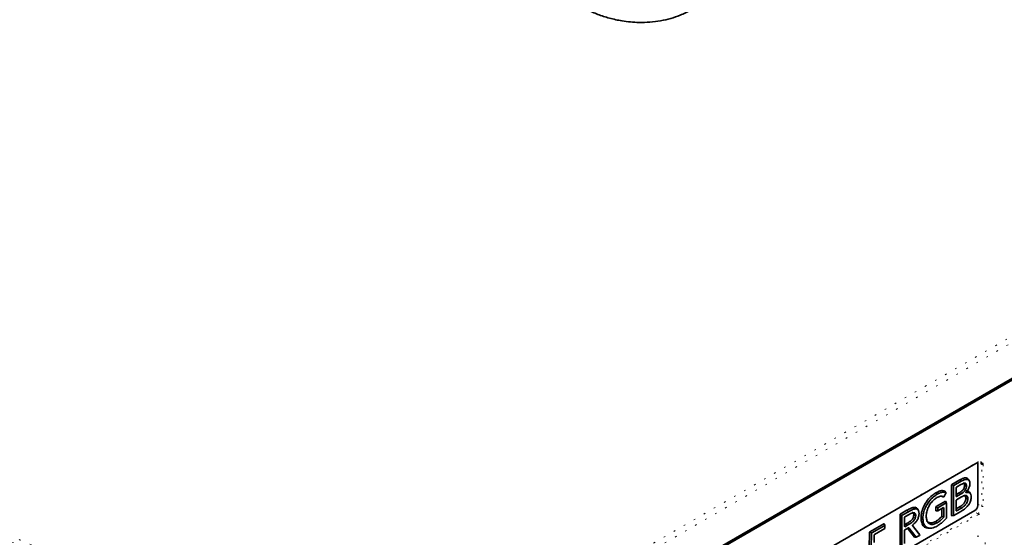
# Model space of a CAD drawing. Header units: millimetres. Extents: x 0 to 1118, y 0 to 864.
# Tile 103 of 250: x 182 to 244, y 684 to 716. Entities that reach past the tile are written whole.
import ezdxf

# ---------------------------------------------------------------- set-up
doc = ezdxf.new("R2010")
doc.units = ezdxf.units.MM
doc.linetypes.add('DOT2', pattern=[0.635, 0, -0.635])

msp = doc.modelspace()

# ---------------------------------------------------------------- linework, layer by layer
at = {"color": 7, "linetype": 'DOT2', "lineweight": 18}
for p, q in [((209.138, 675.812), (300.79, 728.722)), ((300.967, 728.423), (209.31, 675.511)), ((217.152, 673.724), (242.433, 688.318)), ((242.653, 688.14), (242.415, 688.287)), ((242.653, 685.484), (242.653, 688.14)), ((242.742, 688.139), (242.742, 685.484)), ((240.857, 686.774), (240.737, 686.844)), ((240.754, 686.873), (240.874, 686.803)), ((241.253, 687.161), (241.342, 687.073)), ((241.029, 686.13), (241.045, 686.098)), ((241.215, 686.335), (241.304, 686.247)), ((239.862, 685.371), (239.741, 685.44)), ((239.758, 685.469), (239.878, 685.399)), ((240.403, 685.702), (240.347, 685.809)), ((242.4, 685.63), (242.653, 685.484)), ((217.107, 670.431), (242.388, 685.025)), ((242.433, 684.948), (217.152, 670.354)), ((237.595, 684.891), (237.475, 684.961)), ((237.491, 684.989), (237.612, 684.92)), ((239.741, 685.206), (239.862, 685.211)), ((240.249, 685.396), (240.213, 685.395)), ((240.737, 684.902), (240.857, 684.907)), ((241.029, 685.226), (241.045, 685.194)), ((242.388, 685.025), (242.135, 685.171)), ((236.503, 684.28), (236.447, 684.386)), ((237.767, 684.221), (237.783, 684.19)), ((235.667, 683.778), (235.547, 683.848)), ((235.563, 683.876), (235.683, 683.806)), ((238.033, 684.127), (238.018, 684.128)), ((238.719, 683.683), (238.688, 683.73)), ((238.381, 683.533), (238.488, 683.529))]:
    msp.add_line(p, q, dxfattribs=at)
at = {"color": 7, "linetype": 'Continuous', "lineweight": 35}
for p, q in [((209.375, 673.27), (301.034, 726.183)), ((209.575, 673.283), (301.034, 726.081)), ((217.139, 673.695), (242.42, 688.289)), ((242.376, 688.237), (242.363, 688.256)), ((242.4, 685.528), (242.4, 688.148)), ((240.737, 686.844), (240.754, 686.873)), ((240.737, 686.844), (240.737, 684.902)), ((241.253, 687.161), (240.754, 686.873)), ((240.874, 686.803), (240.857, 686.774)), ((240.857, 686.774), (240.857, 684.907)), ((241.342, 687.073), (240.874, 686.803)), ((241.029, 686.675), (241.045, 686.704)), ((241.029, 686.108), (241.029, 686.675)), ((241.045, 686.704), (241.325, 686.866)), ((241.847, 687.127), (241.787, 687.213)), ((239.737, 686.336), (239.826, 686.248)), ((240.278, 686.108), (240.386, 686.319)), ((241.215, 686.335), (241.029, 686.228)), ((241.045, 686.098), (241.029, 686.108)), ((241.304, 686.247), (241.045, 686.098)), ((241.045, 685.9), (241.37, 686.088)), ((241.929, 686.286), (241.868, 686.372)), ((239.741, 685.44), (239.758, 685.469)), ((239.741, 685.44), (239.741, 685.206)), ((240.347, 685.809), (239.758, 685.469)), ((240.403, 685.702), (239.878, 685.399)), ((240.347, 685.809), (240.362, 685.807)), ((240.418, 685.7), (240.362, 685.807)), ((240.42, 685.693), (240.403, 685.702)), ((240.419, 684.763), (240.42, 685.693)), ((241.029, 685.872), (241.045, 685.9)), ((241.029, 685.204), (241.029, 685.872)), ((241.278, 685.467), (241.029, 685.324)), ((216.973, 670.645), (242.223, 685.222)), ((237.475, 684.961), (237.491, 684.989)), ((237.475, 684.961), (237.475, 683.019)), ((237.913, 685.232), (237.491, 684.989)), ((237.612, 684.92), (237.595, 684.891)), ((237.595, 684.891), (237.595, 683.024)), ((238.001, 685.144), (237.612, 684.92)), ((237.767, 684.792), (237.783, 684.821)), ((237.767, 684.199), (237.767, 684.792)), ((237.783, 684.821), (238.052, 684.976)), ((237.913, 685.232), (238.001, 685.144)), ((238.62, 685.263), (238.559, 685.348)), ((239.75, 685.194), (239.741, 685.206)), ((239.75, 685.194), (239.871, 685.199)), ((239.878, 685.399), (239.862, 685.371)), ((239.862, 685.371), (239.862, 685.211)), ((239.862, 685.211), (239.878, 685.202)), ((239.878, 685.202), (240.232, 685.406)), ((240.128, 685.346), (240.128, 684.868)), ((240.232, 685.406), (240.249, 685.396)), ((240.249, 685.396), (240.249, 684.812)), ((240.746, 684.89), (240.737, 684.902)), ((240.746, 684.89), (240.867, 684.895)), ((240.857, 684.907), (240.874, 684.897)), ((240.874, 684.897), (241.331, 685.161)), ((241.045, 685.194), (241.029, 685.204)), ((241.366, 685.379), (241.045, 685.194)), ((236.447, 684.386), (235.563, 683.876)), ((236.503, 684.28), (235.683, 683.806)), ((236.447, 684.386), (236.462, 684.384)), ((236.518, 684.277), (236.462, 684.384)), ((236.519, 684.27), (236.503, 684.28)), ((236.519, 684.111), (236.519, 684.27)), ((237.86, 684.373), (237.767, 684.319)), ((237.783, 684.19), (237.767, 684.199)), ((237.948, 684.285), (237.783, 684.19)), ((238.688, 683.73), (238.266, 684.279)), ((238.719, 683.683), (238.269, 684.268)), ((238.803, 684.774), (238.923, 684.741)), ((239.743, 684.531), (239.831, 684.443)), ((235.547, 683.848), (235.53, 682.812)), ((235.547, 683.848), (235.563, 683.876)), ((235.667, 683.778), (235.652, 682.851)), ((235.683, 683.806), (235.667, 683.778)), ((235.828, 683.198), (235.834, 683.677)), ((235.834, 683.677), (235.851, 683.705)), ((235.851, 683.705), (236.503, 684.082)), ((236.503, 684.082), (236.519, 684.111)), ((237.767, 683.963), (237.783, 683.992)), ((237.767, 683.123), (237.767, 683.963)), ((237.783, 683.992), (238.019, 684.128)), ((237.956, 684.092), (238.381, 683.533)), ((238.019, 684.128), (238.033, 684.127)), ((238.033, 684.127), (238.488, 683.529)), ((238.502, 683.528), (238.705, 683.645)), ((238.72, 683.682), (238.689, 683.729)), ((238.705, 683.645), (238.719, 683.683)), ((239.239, 684.107), (239.343, 684.097)), ((238.388, 683.529), (238.381, 683.533)), ((238.388, 683.529), (238.494, 683.526)), ((238.488, 683.529), (238.502, 683.528))]:
    msp.add_line(p, q, dxfattribs=at)
at = {"color": 7, "linetype": 'Continuous', "lineweight": 35, "flags": 128}
for points in [[(241.565, 686.813), (241.601, 686.804), (241.637, 686.794), (241.685, 686.781)], [(241.663, 686.392), (241.665, 686.37), (241.663, 686.353), (241.663, 686.353), (241.663, 686.353)], [(241.652, 685.991), (241.688, 685.981), (241.724, 685.971), (241.772, 685.958)], [(238.346, 684.933), (238.406, 684.916), (238.467, 684.9)], [(237.86, 684.373), (237.886, 684.347), (237.913, 684.32), (237.948, 684.285)]]:
    msp.add_lwpolyline(points, dxfattribs=at)
at = {"color": 7, "linetype": 'DOT2', "lineweight": 18, "flags": 128}
msp.add_lwpolyline([(241.278, 685.467), (241.304, 685.441), (241.331, 685.415), (241.366, 685.379)], dxfattribs=at)
at = {"color": 7, "linetype": 'Continuous', "lineweight": 35}
for centre, radius, start, end in [((242.269, 688.159), 0.132, 355.12794, 46.12375), ((242.016, 685.546), 0.384, 302.60548, 357.39452)]:
    msp.add_arc(centre, radius, start, end, dxfattribs=at)
at = {"color": 7, "linetype": 'DOT2', "lineweight": 18}
for centre, radius, start, end in [((242.402, 688.315), 0.0314, 305.62993, 5.68225), ((242.698, 688.224), 0.0958, 241.98152, 297.44119), ((242.698, 685.569), 0.0958, 241.98152, 297.44119), ((242.337, 684.944), 0.0958, 2.5546, 58.0228)]:
    msp.add_arc(centre, radius, start, end, dxfattribs=at)
for centre, major_axis, ratio, start_param, end_param in [((242.433, 687.96), (0.219, 0.379), 0.577206, 5.497858, 7.06835), ((242.389, 685.331), (0.187, 0.325), 0.574258, 3.927062, 5.497554), ((242.433, 685.305), (0.219, 0.379), 0.577557, 3.927062, 5.497554), ((242.16, 682.686), (0.501, 0.867), 0.576679, 5.498315, 7.067893)]:
    msp.add_ellipse(centre, major_axis=major_axis, ratio=ratio, start_param=start_param, end_param=end_param, dxfattribs=at)
at = {"color": 7, "linetype": 'Continuous', "lineweight": 35}
msp.add_ellipse((242.389, 687.986), major_axis=(0.186, 0.326), ratio=0.577137, start_param=5.494953, end_param=6.262831, dxfattribs=at)
at = {"color": 7, "linetype": 'DOT2', "lineweight": 18}
for points, knots in [([(200.136, 674.867), (198.445, 675.657), (195.062, 677.239), (189.877, 679.533), (184.635, 681.786), (179.358, 684.011), (174.08, 686.235), (168.843, 688.488), (163.692, 690.811), (159.24, 692.972), (155.475, 694.953), (152.348, 696.714), (148.818, 698.844), (144.959, 701.385), (141.585, 703.805), (138.437, 706.163), (135.49, 708.443), (131.826, 711.338), (127.993, 714.376), (123.934, 717.534), (119.798, 720.661), (116.939, 722.701), (115.509, 723.721)], [0, 0, 0, 0, 0.05408, 0.108184, 0.16233, 0.216482, 0.270555, 0.32466, 0.378759, 0.432948, 0.469158, 0.505378, 0.541587, 0.596184, 0.651016, 0.675561, 0.724653, 0.773752, 0.830295, 0.88684, 0.943408, 1, 1, 1, 1]), ([(115.702, 724.003), (117.17, 722.952), (120.106, 720.851), (124.353, 717.628), (128.526, 714.372), (132.643, 711.092), (136.781, 707.82), (140.913, 704.66), (145.106, 701.644), (148.937, 699.112), (152.466, 696.979), (155.612, 695.206), (159.386, 693.222), (163.844, 691.065), (168.991, 688.75), (174.231, 686.504), (180.101, 684.045), (186.541, 681.327), (193.509, 678.315), (198.032, 676.218), (200.294, 675.169)], [0, 0, 0, 0, 0.058171, 0.116351, 0.174529, 0.232746, 0.290963, 0.349172, 0.403385, 0.457589, 0.49404, 0.530502, 0.566954, 0.621045, 0.675162, 0.729308, 0.783438, 0.855631, 0.927824, 1, 1, 1, 1]), ([(240.167, 686.09), (240.177, 686.09), (240.198, 686.091), (240.226, 686.092), (240.245, 686.093), (240.254, 686.093), (240.254, 686.093)], [0, 0, 0, 0, 0.351784, 0.703569, 0.999894, 1, 1, 1, 1]), ([(240.384, 686.345), (240.376, 686.359), (240.361, 686.385), (240.347, 686.411), (240.34, 686.423)], [0, 0, 0, 0, 0.546258, 1, 1, 1, 1]), ([(240.239, 684.789), (240.22, 684.798), (240.187, 684.814), (240.146, 684.832), (240.125, 684.842), (240.118, 684.845)], [0, 0, 0, 0, 0.477281, 0.828088, 1, 1, 1, 1]), ([(240.128, 684.868), (240.135, 684.865), (240.156, 684.855), (240.196, 684.836), (240.229, 684.821), (240.249, 684.812)], [0, 0, 0, 0, 0.171883, 0.522666, 1, 1, 1, 1])]:
    msp.add_open_spline(points, degree=3, knots=knots, dxfattribs=at)
at = {"color": 7, "linetype": 'Continuous', "lineweight": 35}
for points, knots in [([(224.22, 716.914), (224.003, 716.8), (223.615, 716.597), (222.959, 716.379), (222.316, 716.231), (221.637, 716.146), (220.811, 716.121), (219.935, 716.202), (219.062, 716.392), (218.327, 716.635), (217.527, 716.98), (217.05, 717.286), (216.759, 717.472)], [0, 0, 0, 0, 0.1023227, 0.1830041, 0.2636569, 0.3444085, 0.425158, 0.5523584, 0.6515243, 0.750801, 0.8482271, 1, 1, 1, 1]), ([(241.783, 687.208), (241.773, 687.223), (241.746, 687.268), (241.637, 687.297), (241.466, 687.273), (241.324, 687.198), (241.253, 687.161)], [0, 0, 0, 0, 0.102614, 0.293666, 0.651154, 1, 1, 1, 1]), ([(241.565, 686.813), (241.561, 686.767), (241.555, 686.697), (241.514, 686.597), (241.441, 686.499), (241.338, 686.408), (241.253, 686.357), (241.215, 686.335)], [0, 0, 0, 0, 0.23674, 0.35286, 0.469859, 0.769029, 1, 1, 1, 1]), ([(241.685, 686.781), (241.682, 686.735), (241.676, 686.662), (241.635, 686.552), (241.565, 686.445), (241.449, 686.337), (241.354, 686.278), (241.304, 686.247)], [0, 0, 0, 0, 0.2135105, 0.338452, 0.4644077, 0.7161589, 1, 1, 1, 1]), ([(241.325, 686.866), (241.403, 686.905), (241.505, 686.956), (241.617, 686.951), (241.664, 686.905), (241.682, 686.841), (241.684, 686.796), (241.685, 686.781)], [0, 0, 0, 0, 0.460353, 0.607095, 0.755584, 0.920152, 1, 1, 1, 1]), ([(241.897, 686.934), (241.891, 686.989), (241.882, 687.082), (241.82, 687.17), (241.711, 687.206), (241.547, 687.18), (241.41, 687.108), (241.342, 687.073)], [0, 0, 0, 0, 0.197228, 0.332628, 0.468322, 0.732698, 1, 1, 1, 1]), ([(241.478, 686.96), (241.492, 686.957), (241.52, 686.952), (241.551, 686.91), (241.562, 686.859), (241.564, 686.822), (241.565, 686.813)], [0, 0, 0, 0, 0.248615, 0.506423, 0.884869, 1, 1, 1, 1]), ([(241.66, 686.388), (241.697, 686.43), (241.768, 686.512), (241.848, 686.663), (241.89, 686.808), (241.895, 686.894), (241.897, 686.934)], [0, 0, 0, 0, 0.265815, 0.522737, 0.780447, 1, 1, 1, 1]), ([(239.737, 686.336), (239.662, 686.287), (239.479, 686.168), (239.202, 685.884), (238.964, 685.505), (238.827, 685.113), (238.811, 684.885), (238.803, 684.774)], [0, 0, 0, 0, 0.157838, 0.382076, 0.605633, 0.807102, 1, 1, 1, 1]), ([(239.826, 686.248), (239.75, 686.199), (239.571, 686.082), (239.303, 685.804), (239.074, 685.438), (238.946, 685.063), (238.931, 684.846), (238.923, 684.741)], [0, 0, 0, 0, 0.163551, 0.388256, 0.610926, 0.811113, 1, 1, 1, 1]), ([(239.135, 684.864), (239.142, 684.955), (239.155, 685.139), (239.262, 685.437), (239.426, 685.706), (239.618, 685.914), (239.751, 686.002), (239.812, 686.042)], [0, 0, 0, 0, 0.212429, 0.426923, 0.628159, 0.830442, 1, 1, 1, 1]), ([(240.34, 686.423), (240.287, 686.448), (240.177, 686.5), (239.96, 686.451), (239.81, 686.374), (239.737, 686.336)], [0, 0, 0, 0, 0.320532, 0.666706, 1, 1, 1, 1]), ([(239.812, 686.042), (239.888, 686.077), (240.028, 686.142), (240.175, 686.134), (240.237, 686.101), (240.254, 686.093)], [0, 0, 0, 0, 0.468876, 0.861459, 1, 1, 1, 1]), ([(240.384, 686.345), (240.329, 686.365), (240.214, 686.408), (240.011, 686.346), (239.88, 686.277), (239.826, 686.248)], [0, 0, 0, 0, 0.352173, 0.72907, 1, 1, 1, 1]), ([(240.107, 686.122), (240.107, 686.122), (240.132, 686.12), (240.15, 686.105), (240.167, 686.09)], [0, 0, 0, 0, 0.024778, 1, 1, 1, 1]), ([(240.172, 686.089), (240.176, 686.089), (240.204, 686.09), (240.233, 686.091), (240.259, 686.092)], [0, 0, 0, 0, 0.112835, 1, 1, 1, 1]), ([(240.254, 686.093), (240.255, 686.092), (240.258, 686.091), (240.264, 686.093), (240.269, 686.096), (240.274, 686.102), (240.277, 686.106), (240.278, 686.108)], [0, 0, 0, 0, 0.209699, 0.4200776, 0.6161643, 0.8051593, 1, 1, 1, 1]), ([(240.34, 686.423), (240.341, 686.422), (240.343, 686.422), (240.343, 686.42), (240.343, 686.42)], [0, 0, 0, 0, 0.998375, 1, 1, 1, 1]), ([(240.388, 686.341), (240.385, 686.346), (240.37, 686.372), (240.355, 686.399), (240.343, 686.42)], [0, 0, 0, 0, 0.187899, 1, 1, 1, 1]), ([(240.386, 686.319), (240.387, 686.322), (240.389, 686.327), (240.39, 686.334), (240.389, 686.34), (240.387, 686.343), (240.385, 686.344), (240.384, 686.345)], [0, 0, 0, 0, 0.230722, 0.462006, 0.681959, 0.898713, 1, 1, 1, 1]), ([(241.331, 685.161), (241.406, 685.208), (241.56, 685.303), (241.748, 685.482), (241.881, 685.664), (241.956, 685.841), (241.979, 685.977), (241.983, 686.057), (241.984, 686.072)], [0, 0, 0, 0, 0.2510913, 0.5101736, 0.6442018, 0.778558, 0.9561931, 1, 1, 1, 1]), ([(241.37, 686.088), (241.448, 686.125), (241.556, 686.178), (241.676, 686.172), (241.732, 686.132), (241.765, 686.059), (241.769, 685.994), (241.772, 685.958)], [0, 0, 0, 0, 0.3985, 0.560264, 0.695981, 0.831248, 1, 1, 1, 1]), ([(241.539, 686.18), (241.54, 686.18), (241.563, 686.182), (241.599, 686.163), (241.642, 686.102), (241.648, 686.034), (241.652, 685.991)], [0, 0, 0, 0, 0.023151, 0.289503, 0.556212, 1, 1, 1, 1]), ([(241.663, 686.353), (241.659, 686.352), (241.654, 686.351), (241.649, 686.353), (241.646, 686.356), (241.645, 686.36), (241.646, 686.365), (241.648, 686.371), (241.653, 686.38), (241.658, 686.385), (241.66, 686.388)], [0, 0, 0, 0, 0.228389, 0.336283, 0.427597, 0.502923, 0.578309, 0.672159, 0.809227, 1, 1, 1, 1]), ([(241.863, 686.365), (241.852, 686.383), (241.819, 686.438), (241.742, 686.465), (241.678, 686.462), (241.657, 686.461)], [0, 0, 0, 0, 0.251812, 0.753482, 1, 1, 1, 1]), ([(241.984, 686.072), (241.979, 686.13), (241.97, 686.236), (241.896, 686.335), (241.795, 686.38), (241.709, 686.368), (241.663, 686.353), (241.663, 686.353)], [0, 0, 0, 0, 0.279417, 0.51553, 0.751374, 0.996555, 1, 1, 1, 1]), ([(238.556, 685.344), (238.542, 685.364), (238.507, 685.412), (238.368, 685.436), (238.16, 685.372), (237.99, 685.276), (237.913, 685.232)], [0, 0, 0, 0, 0.118383, 0.28327, 0.676753, 1, 1, 1, 1]), ([(241.652, 685.991), (241.647, 685.944), (241.639, 685.868), (241.589, 685.758), (241.509, 685.649), (241.402, 685.545), (241.314, 685.49), (241.278, 685.467)], [0, 0, 0, 0, 0.222545, 0.35576, 0.488625, 0.784845, 1, 1, 1, 1]), ([(241.772, 685.958), (241.768, 685.912), (241.76, 685.832), (241.71, 685.711), (241.624, 685.586), (241.506, 685.467), (241.409, 685.407), (241.366, 685.379)], [0, 0, 0, 0, 0.202149, 0.345022, 0.487768, 0.770767, 1, 1, 1, 1]), ([(238.346, 684.933), (238.341, 684.885), (238.333, 684.814), (238.289, 684.713), (238.216, 684.615), (238.068, 684.498), (237.94, 684.421), (237.86, 684.373)], [0, 0, 0, 0, 0.18579, 0.280795, 0.376174, 0.606187, 1, 1, 1, 1]), ([(238.467, 684.9), (238.462, 684.853), (238.454, 684.777), (238.409, 684.665), (238.337, 684.557), (238.177, 684.423), (238.042, 684.341), (237.948, 684.285)], [0, 0, 0, 0, 0.171069, 0.278269, 0.386018, 0.577379, 1, 1, 1, 1]), ([(238.678, 685.022), (238.672, 685.092), (238.662, 685.201), (238.596, 685.303), (238.486, 685.346), (238.279, 685.295), (238.106, 685.201), (238.001, 685.144)], [0, 0, 0, 0, 0.20366, 0.320647, 0.438192, 0.659584, 1, 1, 1, 1]), ([(238.052, 684.976), (238.129, 685.016), (238.237, 685.072), (238.361, 685.091), (238.418, 685.065), (238.454, 685.008), (238.464, 684.946), (238.466, 684.905), (238.467, 684.9)], [0, 0, 0, 0, 0.403797, 0.575058, 0.689031, 0.802668, 0.975949, 1, 1, 1, 1]), ([(238.252, 685.092), (238.256, 685.092), (238.276, 685.095), (238.304, 685.076), (238.335, 685.028), (238.343, 684.974), (238.346, 684.937), (238.346, 684.933)], [0, 0, 0, 0, 0.053988, 0.299941, 0.545028, 0.938536, 1, 1, 1, 1]), ([(238.28, 684.304), (238.347, 684.361), (238.457, 684.455), (238.583, 684.639), (238.652, 684.806), (238.676, 684.935), (238.678, 685.002), (238.678, 685.022)], [0, 0, 0, 0, 0.3201, 0.524865, 0.730917, 0.918061, 1, 1, 1, 1]), ([(239.831, 684.443), (239.755, 684.406), (239.602, 684.333), (239.397, 684.336), (239.244, 684.439), (239.151, 684.62), (239.14, 684.783), (239.135, 684.864)], [0, 0, 0, 0, 0.204456, 0.410947, 0.60589, 0.804896, 1, 1, 1, 1]), ([(240.118, 684.845), (240.087, 684.812), (240.021, 684.741), (239.895, 684.63), (239.8, 684.568), (239.743, 684.531)], [0, 0, 0, 0, 0.264707, 0.55634, 1, 1, 1, 1]), ([(240.239, 684.789), (240.208, 684.755), (240.142, 684.683), (240.006, 684.559), (239.9, 684.488), (239.831, 684.443)], [0, 0, 0, 0, 0.242782, 0.510218, 1, 1, 1, 1]), ([(240.118, 684.845), (240.12, 684.847), (240.123, 684.851), (240.127, 684.859), (240.128, 684.864), (240.128, 684.867), (240.128, 684.868)], [0, 0, 0, 0, 0.298854, 0.598083, 0.89058, 1, 1, 1, 1]), ([(240.249, 684.812), (240.248, 684.81), (240.248, 684.805), (240.245, 684.798), (240.242, 684.793), (240.24, 684.79), (240.239, 684.789)], [0, 0, 0, 0, 0.3018894, 0.6041496, 0.8998113, 1, 1, 1, 1]), ([(238.269, 684.268), (238.268, 684.27), (238.266, 684.273), (238.266, 684.28), (238.268, 684.288), (238.271, 684.294), (238.276, 684.3), (238.279, 684.303), (238.28, 684.304)], [0, 0, 0, 0, 0.188105, 0.377193, 0.544266, 0.696537, 0.852464, 1, 1, 1, 1]), ([(238.803, 684.774), (238.807, 684.689), (238.818, 684.489), (238.924, 684.247), (239.084, 684.117), (239.209, 684.12), (239.244, 684.121)], [0, 0, 0, 0, 0.238563, 0.564928, 0.87712, 1, 1, 1, 1]), ([(238.923, 684.741), (238.928, 684.657), (238.939, 684.463), (239.04, 684.226), (239.235, 684.095), (239.503, 684.085), (239.706, 684.183), (239.819, 684.238)], [0, 0, 0, 0, 0.160808, 0.369127, 0.570928, 0.761325, 1, 1, 1, 1]), ([(239.743, 684.531), (239.666, 684.494), (239.512, 684.42), (239.318, 684.437), (239.203, 684.5), (239.175, 684.567), (239.172, 684.574)], [0, 0, 0, 0, 0.33036, 0.664388, 0.963276, 1, 1, 1, 1]), ([(239.819, 684.238), (239.894, 684.285), (240.035, 684.374), (240.237, 684.542), (240.353, 684.675), (240.411, 684.742)], [0, 0, 0, 0, 0.368134, 0.686584, 1, 1, 1, 1]), ([(240.411, 684.742), (240.412, 684.744), (240.416, 684.748), (240.418, 684.755), (240.419, 684.76), (240.419, 684.763), (240.419, 684.763)], [0, 0, 0, 0, 0.316125, 0.632597, 0.942783, 1, 1, 1, 1])]:
    msp.add_open_spline(points, degree=3, knots=knots, dxfattribs=at)

doc.saveas('drawing.dxf')
